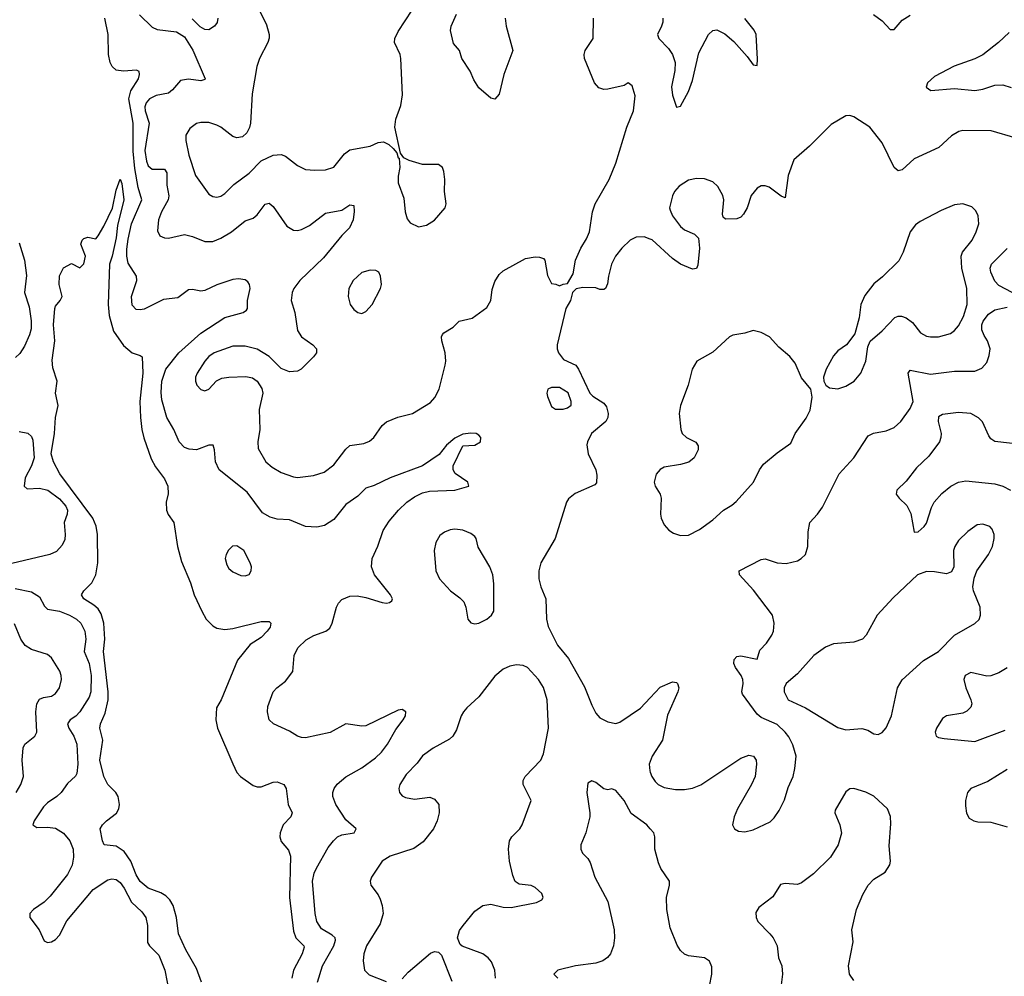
# Model space of a CAD drawing. Header units: inches. Extents: x 1550315 to 1685896, y 510706 to 640504.
# Tile 132 of 256: x 1606872 to 1611757, y 550159 to 554903. Entities that reach past the tile are written whole.
import ezdxf

# ---------------------------------------------------------------- set-up
doc = ezdxf.new("R2010")
doc.units = ezdxf.units.IN
doc.header["$MEASUREMENT"] = 0
doc.layers.add('B6505', color=7, linetype='Continuous')
doc.layers.add('B6515', color=7, linetype='Continuous')

msp = doc.modelspace()

# ---------------------------------------------------------------- linework, layer by layer
at = {"layer": 'B6505', "color": 5}
for points, elevation in [([(1608031.7, 555010), (1608096.4, 554876.4), (1608110.2, 554830), (1608109.3, 554810.7), (1608103.2, 554790), (1608062, 554710), (1608049.2, 554670), (1608025.1, 554534.9), (1608017.1, 554390), (1608012.2, 554367.8), (1607999, 554341), (1607977.5, 554322.5), (1607950, 554317.2), (1607930, 554323.5), (1607870, 554369.8), (1607850, 554380.3), (1607810, 554392.8), (1607770, 554393.5), (1607750, 554388), (1607716.5, 554363.5), (1607696.4, 554330), (1607696.4, 554303.6), (1607711.1, 554230), (1607743.6, 554130), (1607810, 554037.6), (1607830, 554025.3), (1607850, 554021.8), (1607870, 554026.9), (1607890, 554040.8), (1607934.6, 554085.4), (1608010, 554142), (1608070, 554203.2), (1608129.1, 554230.9), (1608170, 554234), (1608190, 554226), (1608250, 554180.3), (1608290, 554160.3), (1608335.6, 554155.6), (1608390, 554158.4), (1608430, 554171.6), (1608482.9, 554237.1), (1608510, 554257.5), (1608610, 554275.2), (1608650, 554292.9), (1608676.3, 554296.3), (1608703, 554283), (1608724.1, 554264.1), (1608742.8, 554242.8), (1608750, 554218), (1608755.3, 554215.3), (1608758, 554170), (1608750, 554126), (1608750, 554094), (1608778, 554018), (1608784.9, 553950), (1608794.6, 553914.6), (1608810, 553894.8), (1608850, 553876), (1608890, 553884), (1608930, 553908), (1608983.6, 553970), (1608987.8, 553990), (1608979.6, 554050), (1608982, 554110), (1608976, 554150), (1608969.2, 554170), (1608950, 554183.7), (1608870, 554185.1), (1608803.9, 554203.9), (1608778, 554218), (1608760.7, 554240.7), (1608732.5, 554370), (1608737.8, 554410), (1608762.8, 554477.2), (1608770.7, 554530), (1608763.5, 554710), (1608759.8, 554730), (1608732, 554790), (1608733.1, 554810), (1608750, 554843.7), (1608818.4, 554950)], 480), ([(1608350.2, 550130), (1608374.2, 550210), (1608430.2, 550310), (1608438.2, 550338.2), (1608436.9, 550350), (1608422.7, 550362.7), (1608370, 550395), (1608345.7, 550430), (1608337.9, 550470), (1608324, 550630), (1608332.6, 550670), (1608344.2, 550695.8), (1608403.2, 550796.8), (1608428.5, 550830), (1608448.4, 550850), (1608470, 550861.1), (1608531, 550870), (1608540.7, 550890), (1608490, 550935.3), (1608439.7, 551010), (1608425.5, 551050), (1608424.9, 551070), (1608431.6, 551090), (1608447.8, 551112.2), (1608490, 551147.4), (1608570, 551193.2), (1608637.5, 551242.5), (1608666.4, 551270), (1608696.5, 551310), (1608737.4, 551382.6), (1608774.9, 551430), (1608786, 551450), (1608787.3, 551470), (1608770, 551481.6), (1608750, 551478), (1608590, 551401.6), (1608570, 551399.3), (1608490, 551410.3), (1608412.9, 551367.1), (1608290, 551341.3), (1608270, 551342.4), (1608251, 551350), (1608210, 551374.9), (1608130.7, 551410), (1608110.3, 551430.3), (1608101.3, 551470), (1608103.6, 551496.4), (1608130.4, 551570), (1608148, 551590), (1608190, 551622.9), (1608226.7, 551670), (1608234.4, 551750), (1608251.5, 551788.4), (1608292.7, 551827.3), (1608331.5, 551848.5), (1608390.2, 551869.8), (1608410, 551885.1), (1608423.1, 551910), (1608443.6, 551990), (1608453.4, 552010), (1608470, 552026.6), (1608510, 552044.5), (1608545.7, 552045.7), (1608590, 552037.2), (1608670, 552012.2), (1608692, 552010), (1608707.1, 552012.9), (1608718.5, 552021.4), (1608722.4, 552030), (1608711.6, 552050), (1608631.5, 552150), (1608617.7, 552190), (1608620.2, 552230), (1608648.2, 552291.8), (1608675.9, 552370), (1608704.4, 552415.6), (1608751, 552470), (1608792.6, 552510), (1608830, 552537.3), (1608870, 552556), (1608904.8, 552564.8), (1609030.8, 552569.2), (1609101, 552590), (1609096, 552610), (1609032, 552652), (1609023.1, 552670), (1609021.7, 552690), (1609070, 552789), (1609130, 552792), (1609158, 552810), (1609159.3, 552830), (1609150, 552842), (1609136, 552850), (1609110, 552852.4), (1609070, 552846.8), (1609030, 552826.8), (1608990, 552792.7), (1608953, 552747), (1608869.8, 552690.2), (1608710, 552631), (1608630, 552592.9), (1608590, 552579.6), (1608550, 552539.6), (1608490, 552498.9), (1608430, 552423.6), (1608384.9, 552395.1), (1608346.6, 552386.6), (1608290, 552388.9), (1608210, 552422.6), (1608150, 552425.3), (1608115.1, 552435.1), (1608076.9, 552456.9), (1608000.3, 552560.3), (1607861.5, 552670), (1607843, 552710), (1607839.2, 552770), (1607832.2, 552792.2), (1607810, 552793.4), (1607750, 552770.2), (1607712.3, 552772.3), (1607690, 552781.7), (1607664, 552810), (1607636.9, 552870), (1607601.5, 552930), (1607578, 553018), (1607574.4, 553054.4), (1607577.9, 553110), (1607596.8, 553170), (1607661.9, 553250), (1607770, 553347.3), (1607890, 553425.8), (1607980.7, 553450), (1607997.3, 553462.7), (1608002.4, 553470), (1608001.5, 553510), (1608014.9, 553570), (1608012.7, 553590), (1608003.4, 553603.4), (1607990, 553612.4), (1607957.4, 553617.4), (1607930, 553614.3), (1607850, 553588.3), (1607790, 553559.1), (1607770, 553556.5), (1607730, 553565.3), (1607710, 553563.7), (1607656.5, 553523.5), (1607584.9, 553515), (1607490, 553467.8), (1607470, 553463.1), (1607450, 553465.3), (1607430, 553487.7), (1607427.2, 553530), (1607453.7, 553610), (1607451, 553630), (1607410, 553695.8), (1607403.3, 553730), (1607404.2, 553764.2), (1607410, 553813.6), (1607427.1, 553890), (1607477.3, 554010), (1607459.9, 554070), (1607443.9, 554163.9), (1607435.5, 554250), (1607435.2, 554390), (1607413, 554510), (1607424.3, 554550), (1607461.6, 554610), (1607467, 554630), (1607465.2, 554645.2), (1607451.5, 554651.5), (1607387, 554647), (1607351.5, 554651.5), (1607330.2, 554670.2), (1607320.9, 554690), (1607313.4, 554730), (1607311.8, 554830), (1607293.9, 554910)], 440), ([(1607466.9, 554926.9), (1607530, 554866), (1607554.4, 554854.4), (1607650, 554842.6), (1607690, 554817.1), (1607731, 554751), (1607792.2, 554610), (1607790, 554605.2), (1607770, 554598.7), (1607710, 554608), (1607670, 554601.5), (1607630, 554554.5), (1607610, 554538.9), (1607550, 554526.3), (1607516.2, 554510), (1607500.1, 554490), (1607493.8, 554470), (1607494.6, 554450), (1607514.1, 554390), (1607493.2, 554253.2), (1607500.7, 554200.7), (1607510, 554178.2), (1607530, 554162), (1607590, 554160.6), (1607602.9, 554142.9), (1607602.1, 554082.1), (1607611.6, 554028.4), (1607609.4, 554010), (1607575, 553950), (1607560.6, 553910), (1607555.3, 553855.3), (1607567.7, 553830), (1607590, 553820.4), (1607610, 553819.5), (1607690, 553837.3), (1607730, 553828), (1607790, 553802.8), (1607830, 553802.3), (1607870, 553819), (1607922.4, 553850), (1607990, 553904.9), (1608030, 553919), (1608050, 553935.6), (1608090, 553987), (1608110, 553993.4), (1608130, 553976), (1608198.2, 553878.2), (1608230, 553859), (1608250, 553857.8), (1608270, 553862), (1608310, 553882), (1608390, 553942.6), (1608470, 553958.7), (1608510, 553984.9), (1608530, 553982), (1608531.8, 553951.8), (1608526.7, 553910), (1608508.5, 553870), (1608470, 553832.4), (1608379.1, 553720.9), (1608261.5, 553610), (1608232, 553570), (1608223.9, 553550), (1608219.1, 553510), (1608236.5, 553450), (1608250, 553362), (1608270.2, 553330.1), (1608326.4, 553290), (1608344.9, 553270), (1608344.9, 553250), (1608330.4, 553230), (1608268, 553170), (1608250, 553160.4), (1608210, 553156.9), (1608170, 553173.6), (1608110, 553231.6), (1608050, 553269.5), (1607990, 553283), (1607930, 553283), (1607836.3, 553250), (1607810, 553232.2), (1607790.3, 553210), (1607752.2, 553150), (1607744.6, 553130), (1607743.7, 553110), (1607750.6, 553090), (1607770, 553068), (1607790, 553062), (1607810, 553070.7), (1607848.3, 553111.7), (1607875.4, 553124.6), (1607910, 553130.4), (1607993.8, 553133.8), (1608027.3, 553127.3), (1608050.3, 553110.3), (1608073.1, 553073.1), (1608078.7, 553050), (1608060.9, 552970), (1608063.9, 552870), (1608054, 552810), (1608055.5, 552775.5), (1608093.4, 552710), (1608124.2, 552684.2), (1608170, 552657.3), (1608230, 552635.3), (1608250, 552632.8), (1608330, 552641.8), (1608382, 552658), (1608430, 552694.6), (1608490, 552772.7), (1608510, 552790.4), (1608579.7, 552800.3), (1608608, 552812), (1608629.7, 552830.3), (1608669.6, 552890), (1608692.3, 552907.8), (1608748, 552932), (1608820.9, 552950), (1608910, 553003.7), (1608931.4, 553028.6), (1608952.3, 553070), (1608982.7, 553190), (1608986, 553210), (1608983.5, 553250), (1608965.7, 553310), (1608965.4, 553330), (1608970, 553340.7), (1608977, 553350), (1609022.3, 553377.8), (1609052.7, 553407.3), (1609117.2, 553422.8), (1609190, 553474.6), (1609208.9, 553510), (1609216.1, 553563.9), (1609230, 553603.8), (1609250, 553639.3), (1609270, 553658), (1609381.8, 553718.2), (1609430, 553727.2), (1609450, 553725.3), (1609470, 553718), (1609478, 553710), (1609490, 553634), (1609510, 553594), (1609531.6, 553591.6), (1609550, 553582), (1609568.4, 553591.6), (1609590, 553594), (1609617.2, 553642.8), (1609629.2, 553710), (1609655.1, 553770), (1609684.4, 553815.6), (1609699.5, 553850), (1609713, 553950), (1609726.9, 553990), (1609796.4, 554110), (1609829.7, 554190.3), (1609884.2, 554370), (1609916.8, 554450), (1609924.7, 554524.7), (1609910, 554574), (1609890, 554589.2), (1609870, 554576), (1609790, 554557.6), (1609770, 554556.9), (1609745.3, 554565.3), (1609723.5, 554590), (1609674, 554710), (1609672.6, 554730), (1609678, 554750), (1609716.3, 554810), (1609718.3, 554910)], 460), ([(1607855.3, 554910), (1607851.7, 554888.3), (1607839.1, 554870), (1607810, 554852), (1607790, 554854), (1607767, 554867), (1607727.3, 554907.3)], 460), ([(1609279.7, 554910), (1609286.2, 554870), (1609318.7, 554750), (1609273.8, 554630), (1609250, 554534), (1609230, 554508.7), (1609210, 554513.2), (1609150, 554564.2), (1609124.9, 554604.9), (1609106.7, 554646.7), (1609066, 554710), (1609054, 554750), (1609023.9, 554783.9), (1609009.7, 554849.7), (1609012.8, 554870), (1609039.7, 554930)], 460), ([(1607774.6, 550130), (1607750, 550197.2), (1607695.7, 550290), (1607660.2, 550370), (1607650.6, 550450), (1607633.4, 550510), (1607617.8, 550537.8), (1607597.9, 550557.9), (1607572.6, 550572.6), (1607510, 550596.4), (1607470, 550628.2), (1607450, 550662.5), (1607423.6, 550730), (1607390, 550777.7), (1607350, 550803.4), (1607291, 550811), (1607282.5, 550830), (1607271.5, 550890), (1607283.6, 550910), (1607303.6, 550930), (1607351.8, 550968.2), (1607363.5, 550990), (1607367.2, 551010), (1607361.1, 551050), (1607348.9, 551070), (1607310, 551110.7), (1607290, 551149.8), (1607269.5, 551230), (1607284.3, 551330), (1607270.6, 551390), (1607272.8, 551410), (1607296.8, 551463.2), (1607311, 551530), (1607310.3, 551570.3), (1607287.6, 551770), (1607295.1, 551830), (1607288.8, 551910), (1607275.6, 551955.6), (1607260.7, 551980.7), (1607239.8, 551999.8), (1607189.7, 552030), (1607178.7, 552050), (1607189.6, 552070), (1607230, 552110.3), (1607249.9, 552150.1), (1607260.2, 552210), (1607258.6, 552350), (1607251.3, 552391.3), (1607235.7, 552430), (1607070.6, 552650), (1607039.8, 552710), (1607029, 552749), (1607044.9, 552850), (1607049.7, 552930.3), (1607062.9, 552990), (1607049.6, 553050), (1607057.6, 553110), (1607036.6, 553176.6), (1607034, 553214), (1607047.2, 553310), (1607039.3, 553390), (1607046.4, 553470), (1607050, 553482.8), (1607073.2, 553510), (1607082.7, 553530), (1607068.2, 553590), (1607070, 553632), (1607090, 553672), (1607130, 553694), (1607170, 553672), (1607190, 553692), (1607199, 553730), (1607175.3, 553790), (1607182, 553810), (1607190, 553818), (1607210, 553824.7), (1607250, 553816), (1607261.2, 553830), (1607290, 553878.8), (1607331.8, 553968.2), (1607350, 554058), (1607370, 554112), (1607379.3, 554090), (1607388.9, 554010), (1607357.8, 553882.2), (1607350, 553820.9), (1607330.6, 553730.5), (1607318, 553690), (1607310.5, 553490), (1607315.9, 553435.9), (1607338.3, 553358.3), (1607387.3, 553287.3), (1607430, 553250.4), (1607470, 553238), (1607479.1, 553230), (1607482.8, 553150), (1607468.1, 553010), (1607471.1, 552930), (1607478.7, 552870), (1607488.4, 552828.4), (1607524.4, 552724.4), (1607546, 552686), (1607590, 552626.5), (1607606.4, 552590), (1607609.3, 552550.7), (1607599.5, 552510), (1607601.1, 552470), (1607609.1, 552449.1), (1607636.5, 552410), (1607655.2, 552290), (1607675.6, 552215.6), (1607719.1, 552110), (1607738, 552050), (1607775.2, 551970), (1607798, 551930), (1607830, 551897.3), (1607850, 551885.8), (1607890, 551878.4), (1607930, 551883.2), (1608070, 551918.9), (1608110, 551918.8), (1608117.3, 551910), (1608114.4, 551890), (1608100.4, 551870), (1608070, 551839.7), (1608015.6, 551804.4), (1607953.4, 551726.6), (1607870.9, 551529.1), (1607849.2, 551490), (1607845.4, 551430), (1607853.6, 551390), (1607930, 551212.7), (1607950.2, 551170), (1607967.7, 551150), (1608030, 551105.3), (1608050, 551097.6), (1608070, 551098.2), (1608130, 551122), (1608150, 551123.1), (1608182, 551110), (1608194.9, 551090), (1608204.4, 551010), (1608223.6, 550970), (1608218, 550950), (1608179.6, 550910), (1608163.6, 550870), (1608162.8, 550850), (1608170, 550827.2), (1608205.1, 550785.1), (1608214.9, 550754.9), (1608210.6, 550550), (1608230, 550383), (1608242, 550350), (1608282.2, 550310), (1608282.6, 550302.6), (1608273.9, 550270), (1608230.7, 550190), (1608222.7, 550150)], 420), ([(1606870, 553796.3), (1606895.7, 553710), (1606905.6, 553634.4), (1606896.2, 553550), (1606919, 553479), (1606929.2, 553410), (1606928.4, 553370), (1606920.8, 553339.2), (1606896.1, 553283.9), (1606872.8, 553247.2), (1606852, 553228)], 440), ([(1610000, 553814.8), (1609970, 553825.7), (1609930, 553823.5), (1609901.3, 553810), (1609858.7, 553770), (1609827, 553730), (1609808.7, 553690), (1609792.4, 553630), (1609787.7, 553592.3), (1609778, 553570), (1609770, 553565.2), (1609750, 553565.2), (1609730, 553572.7), (1609666, 553574), (1609632, 553568), (1609614, 553550), (1609604.7, 553510), (1609581, 553470), (1609538, 553290), (1609538, 553270), (1609544.9, 553250), (1609570, 553217.3), (1609631, 553190), (1609644.7, 553170), (1609701, 553050), (1609715.5, 553035.5), (1609770, 553001), (1609782.5, 552982.5), (1609792.2, 552950), (1609790.3, 552930), (1609780.5, 552910), (1609708.8, 552851.2), (1609688.2, 552810), (1609685.1, 552794.9), (1609692.7, 552750), (1609730.4, 552669.6), (1609735.8, 552644.2), (1609733.7, 552606.3), (1609724.5, 552595.5), (1609627.1, 552552.9), (1609594, 552526), (1609584.9, 552510), (1609528.7, 552330), (1609456.9, 552210), (1609447.5, 552170), (1609446.9, 552130), (1609456.9, 552090), (1609481.7, 552030), (1609484.9, 551930), (1609494.1, 551894.1), (1609540.7, 551800.7), (1609594.8, 551734.8), (1609674, 551594), (1609710, 551503), (1609730, 551464.4), (1609750, 551441.3), (1609790, 551420.4), (1609830, 551412.4), (1609850, 551418.7), (1609951.4, 551488.6), (1610000, 551539.6)], 460), ([(1606870, 552860.7), (1606912.1, 552852.1), (1606930, 552835.6), (1606937.3, 552817.3), (1606944.5, 552730), (1606931.6, 552690), (1606899.2, 552630), (1606894.8, 552590), (1606910, 552575.6), (1606970, 552579.5), (1607012.4, 552570), (1607070, 552526), (1607100.8, 552490), (1607109.9, 552470), (1607108.2, 552450), (1607093.2, 552410), (1607098.2, 552350), (1607095.8, 552324.2), (1607083.5, 552296.5), (1607054.2, 552265.8), (1607021.2, 552250), (1606833.8, 552206.2)], 440), ([(1606850, 552081.7), (1606930, 552064.7), (1606970, 552041.1), (1606995, 551995), (1607010, 551978.8), (1607070, 551969.8), (1607118.7, 551950), (1607153.7, 551930), (1607174.8, 551910), (1607195.2, 551870), (1607200.9, 551830), (1607191.8, 551770), (1607216.4, 551710), (1607226, 551650), (1607224.5, 551570), (1607216.7, 551543.3), (1607170.6, 551470), (1607150, 551448.5), (1607123.1, 551430), (1607109.8, 551410), (1607115.4, 551390), (1607141.1, 551350), (1607155.9, 551310), (1607160.7, 551210), (1607155.5, 551164.5), (1607148.5, 551151.5), (1607110, 551114.9), (1607078, 551070), (1607056.8, 551050), (1607010, 551019.5), (1606990, 550998.6), (1606943.7, 550930), (1606937.7, 550910), (1606956.5, 550896.5), (1607010, 550898.7), (1607050, 550892.7), (1607090, 550868.9), (1607120.2, 550830), (1607137.7, 550790), (1607139.8, 550750), (1607132.1, 550710), (1607110, 550664.4), (1607023.1, 550556.9), (1606993.4, 550526.6), (1606940.7, 550490), (1606922.9, 550470), (1606922.9, 550450), (1606969.6, 550390), (1606994.2, 550334.2), (1607010, 550326.6), (1607030, 550329.6), (1607050, 550342), (1607070, 550362.6), (1607106.2, 550433.8), (1607237.2, 550590), (1607310, 550636.8), (1607330, 550641.8), (1607350, 550638.4), (1607370, 550624.2), (1607390, 550596.4), (1607427, 550527), (1607477.8, 550477.8), (1607497.2, 550450), (1607506, 550410), (1607507, 550327), (1607516.4, 550310), (1607563, 550263), (1607592.2, 550190), (1607615.5, 550070)], 440), ([(1606854.3, 551070), (1606878.3, 551110), (1606891.1, 551150), (1606884, 551230), (1606890, 551291), (1606898.4, 551310), (1606948, 551350), (1606957.6, 551370), (1606951.5, 551470), (1606957.7, 551510), (1606970, 551532.8), (1606990, 551541.3), (1607030, 551548.1), (1607050, 551561.7), (1607069.8, 551590), (1607078.8, 551630), (1607078.7, 551650), (1607071.5, 551671.5), (1607030, 551737.4), (1607010, 551755.1), (1606930, 551779.4), (1606899.9, 551799.9), (1606878.5, 551830), (1606845.9, 551905.9)], 460), ([(1609232, 550150), (1609228.4, 550190), (1609212.8, 550230), (1609196.2, 550250), (1609170, 550269.6), (1609067.5, 550307.5), (1609056.6, 550316.6), (1609043.7, 550350), (1609054.2, 550385.8), (1609071.6, 550410), (1609130, 550482), (1609170, 550510.3), (1609210, 550516.4), (1609270, 550501.3), (1609310, 550499.5), (1609435.5, 550524.5), (1609462, 550538), (1609468.7, 550550), (1609462, 550570), (1609430, 550599.3), (1609410, 550609.2), (1609350, 550616), (1609330, 550629.2), (1609318, 550658), (1609302, 550730), (1609297.6, 550790), (1609302.3, 550830), (1609312.8, 550850), (1609353.3, 550890), (1609364.7, 550910), (1609409.5, 551030), (1609369.7, 551110), (1609369.6, 551130), (1609379.6, 551150), (1609457.3, 551230), (1609470, 551262.8), (1609496.1, 551390), (1609488.3, 551530), (1609470.9, 551590.9), (1609445.6, 551630), (1609391.8, 551690), (1609370, 551699.7), (1609336.7, 551703.3), (1609303.4, 551696.6), (1609270, 551681.6), (1609230, 551647.6), (1609150, 551544.2), (1609090.4, 551490), (1609074.4, 551470), (1609062.6, 551450), (1609039.3, 551380.7), (1609020.5, 551350), (1609004.6, 551335.4), (1608923, 551290), (1608870, 551251.3), (1608844, 551216), (1608790, 551159.6), (1608757.6, 551110), (1608752.7, 551090), (1608756.3, 551070), (1608770, 551054), (1608785.7, 551045.7), (1608830, 551038), (1608906.4, 551046.4), (1608930, 551037.1), (1608952.2, 551010), (1608953.7, 550970), (1608943.1, 550930), (1608924.4, 550890), (1608873.7, 550826.3), (1608826.9, 550793.1), (1608710, 550754.8), (1608670.4, 550730), (1608618, 550650), (1608610.5, 550630), (1608613.4, 550610), (1608650, 550563), (1608660.8, 550540.8), (1608670.2, 550510), (1608674.5, 550470), (1608660.5, 550419.5), (1608591.8, 550310), (1608578.9, 550270), (1608575.9, 550235.9), (1608582.4, 550190), (1608605.4, 550165.4), (1608690, 550133.4)], 460), ([(1610000, 551224.3), (1609994.9, 551210), (1609997.8, 551177.8), (1610000, 551171.6)], 460), ([(1610000, 550890.2), (1609983, 550910), (1609906.3, 550966.3), (1609870.3, 551030), (1609830, 551080.5), (1609810, 551088.2), (1609790, 551083.8), (1609770, 551088.2), (1609730, 551120.5), (1609710, 551128), (1609690, 551116), (1609684.8, 551070), (1609701.2, 550970), (1609699.8, 550950), (1609680.5, 550870), (1609655.1, 550810), (1609656.2, 550790), (1609663.7, 550770), (1609690, 550743.7), (1609702.9, 550722.9), (1609724.5, 550650), (1609790.5, 550530), (1609821.2, 550390), (1609822.9, 550350), (1609817.7, 550310), (1609803.1, 550270), (1609788.2, 550251.8), (1609764.5, 550235.5), (1609730, 550223.6), (1609628.7, 550210), (1609542, 550190), (1609521.2, 550170), (1609541.2, 550150)], 440), ([(1608770, 550147), (1608800, 550180), (1608910, 550273.4), (1608930, 550282.4), (1608950, 550279.1), (1608964.4, 550264.4), (1609015.1, 550135.1)], 460)]:
    msp.add_lwpolyline(points, dxfattribs=dict(at, elevation=elevation))
for points, elevation in [([(1608610, 553660.7), (1608570, 553649.6), (1608526.7, 553610), (1608504.9, 553570), (1608501.6, 553530), (1608510.8, 553490), (1608530, 553466), (1608550, 553451.3), (1608570, 553446), (1608590, 553456), (1608621.2, 553490), (1608662.7, 553570), (1608666.6, 553590), (1608662.7, 553630), (1608654, 553650), (1608638.4, 553658.4)], 480), ([(1609550, 553079), (1609510, 553079), (1609492, 553070), (1609487.7, 553050), (1609490, 553034), (1609510, 552984.7), (1609530, 552971), (1609568.9, 552971.1), (1609590, 552978), (1609608.4, 552991.6), (1609608.7, 553010), (1609592.9, 553052.9)], 460), ([(1609030, 552376.9), (1609007, 552373), (1608979, 552361), (1608955.8, 552344.2), (1608937.1, 552310), (1608928.5, 552270), (1608936.4, 552170), (1608954.4, 552130), (1609010, 552070.4), (1609055.8, 552035.8), (1609075.1, 552015.1), (1609084.9, 551990), (1609094.8, 551930), (1609110, 551911), (1609130, 551906.8), (1609150, 551910.7), (1609190, 551930.6), (1609213.2, 551950), (1609223.7, 551970), (1609224.4, 552104.4), (1609219.6, 552150), (1609205.1, 552190), (1609146.9, 552286.9), (1609136.9, 552330), (1609130, 552339.5), (1609110, 552354.7), (1609070, 552371.3)], 460), ([(1607950, 552293.3), (1607927.4, 552292.6), (1607907.4, 552272.6), (1607895.8, 552250), (1607892, 552230), (1607899.4, 552199.4), (1607910, 552180.5), (1607930, 552163.8), (1607970, 552146), (1607990, 552144.9), (1608010, 552151), (1608020.9, 552170), (1608022, 552190), (1608016.2, 552210), (1607983.7, 552270)], 440)]:
    msp.add_lwpolyline(points, close=True, dxfattribs=dict(at, elevation=elevation))
at = {"layer": 'B6515', "color": 5}
for points, elevation in [([(1610062.3, 554910), (1610062.7, 554890), (1610056.4, 554870), (1610036.9, 554830), (1610042, 554810), (1610090, 554760.4), (1610110, 554729.7), (1610123.6, 554690), (1610122.8, 554650), (1610105.4, 554570), (1610110, 554529), (1610130, 554469.3), (1610150, 554473.2), (1610190, 554547), (1610210, 554600.7), (1610241.3, 554738.7), (1610289.1, 554830), (1610310, 554848.4), (1610330, 554851.8), (1610370, 554831.8), (1610414.1, 554794.1), (1610480.2, 554720.2), (1610510, 554678.4), (1610530, 554675.3), (1610532.5, 554707.5), (1610524.9, 554830), (1610516.4, 554850), (1610470, 554907.8)], 440), ([(1611108.3, 554928.3), (1611150, 554896.9), (1611190, 554854.5), (1611210, 554854.5), (1611250, 554900.5), (1611290, 554925.1)], 440), ([(1611781, 554839), (1611727.7, 554790), (1611650, 554728.4), (1611610, 554708.4), (1611507.6, 554672.4), (1611410, 554621.7), (1611375.6, 554590), (1611368.1, 554568.1), (1611391.7, 554551.7), (1611510, 554560.9), (1611610, 554551.7), (1611650, 554557.8), (1611710, 554577.4), (1611750, 554579.3), (1611790, 554565.7)], 440), ([(1611814.7, 554314.7), (1611690.7, 554350.7), (1611550, 554352.6), (1611531.6, 554348.4), (1611493.9, 554326.1), (1611432, 554268), (1611310, 554212.2), (1611250, 554158), (1611230, 554153.3), (1611210, 554169.5), (1611150, 554292.3), (1611090, 554369.6), (1611010, 554420.7), (1610990, 554427), (1610970, 554426.6), (1610896.9, 554383.1), (1610790, 554275.1), (1610712.4, 554207.6), (1610684.3, 554130), (1610670, 554019), (1610650, 554027), (1610590, 554071.3), (1610570, 554078.4), (1610550, 554078.4), (1610530, 554066.6), (1610500.5, 554030), (1610480.4, 553970), (1610462.3, 553937.7), (1610450, 553923.7), (1610430, 553915.1), (1610374, 553914), (1610362.7, 553922.7), (1610359, 553939), (1610364.5, 554010), (1610359.6, 554030), (1610335.2, 554075.2), (1610310, 554098.4), (1610270, 554113.3), (1610230, 554115.1), (1610190, 554106.6), (1610142.9, 554077.1), (1610120.5, 554050), (1610110, 554028.7), (1610096.3, 553970), (1610098.5, 553958.5), (1610110.7, 553930), (1610150, 553877.3), (1610170, 553860.7), (1610219.1, 553839.1), (1610239.1, 553819.1), (1610244.9, 553770), (1610235.5, 553684.5), (1610230, 553669), (1610210, 553666), (1610149.7, 553689.7), (1610110, 553718), (1610010, 553811.1), (1610000, 553814.8)], 460), ([(1611795.1, 553550), (1611730, 553583.9), (1611710, 553605.4), (1611689.8, 553650), (1611686.8, 553670), (1611692.3, 553690), (1611771.5, 553768.5)], 460), ([(1610000, 551171.6), (1610007.7, 551150), (1610024.1, 551124.1), (1610039.3, 551110), (1610070, 551095.8), (1610125.8, 551085.8), (1610170, 551085.6), (1610210, 551092), (1610251.1, 551108.9), (1610450, 551240.3), (1610490, 551255.3), (1610513, 551250), (1610525.3, 551230), (1610527.6, 551210), (1610520.2, 551150), (1610502.4, 551110), (1610432.4, 550990), (1610416, 550950), (1610408.5, 550910), (1610417.3, 550890), (1610438, 550878), (1610470, 550875.8), (1610510, 550885.7), (1610594.5, 550925.5), (1610615.2, 550944.8), (1610639.4, 550980.6), (1610666.1, 551033.8), (1610684.9, 551095.1), (1610708.4, 551150), (1610717.7, 551190), (1610723.5, 551250), (1610707, 551307), (1610687, 551347), (1610669.7, 551369.7), (1610630, 551407), (1610550, 551442), (1610530, 551458), (1610457.7, 551557.7), (1610454.7, 551570), (1610461, 551610), (1610459.2, 551630), (1610450.7, 551650.7), (1610423, 551690), (1610415.1, 551710), (1610417, 551730), (1610430, 551744.9), (1610450, 551748.5), (1610530, 551731), (1610544.4, 551775.6), (1610576.2, 551810), (1610603.6, 551850), (1610611.6, 551870), (1610615.1, 551910), (1610607, 551950), (1610512.9, 552072.9), (1610443.7, 552150), (1610441.2, 552170), (1610550, 552226.4), (1610570, 552228.4), (1610630, 552208.5), (1610674.7, 552205.3), (1610730, 552218.8), (1610749.5, 552230.5), (1610769.5, 552250.5), (1610782, 552290), (1610782.8, 552362.8), (1610791, 552410), (1610830, 552450.3), (1610855, 552485), (1610938, 552650), (1611010.7, 552730), (1611080.6, 552839.4), (1611107.1, 552852.9), (1611170, 552863.7), (1611210, 552881.1), (1611243.5, 552910), (1611290, 552973.7), (1611304, 553010), (1611279.1, 553150), (1611290, 553164.9), (1611390, 553145.4), (1611510, 553160.2), (1611610, 553159.7), (1611645.8, 553174.2), (1611670, 553202.4), (1611682.1, 553237.9), (1611685.7, 553270), (1611673.6, 553310), (1611655.9, 553335.9), (1611644.5, 553364.5), (1611645.3, 553390), (1611652, 553408), (1611678.3, 553441.7), (1611710, 553463.7), (1611770, 553477.4)], 460), ([(1611970, 552780.9), (1611710, 552811.3), (1611690, 552824.9), (1611679.4, 552839.4), (1611647.7, 552907.7), (1611628.3, 552928.3), (1611590, 552950.3), (1611530, 552955.3), (1611450, 552944.9), (1611430, 552932.4), (1611428.9, 552910), (1611443.5, 552850), (1611442.3, 552830), (1611434.3, 552810), (1611381.3, 552738.7), (1611320.3, 552679.7), (1611270, 552613.7), (1611222.9, 552570), (1611220.5, 552550), (1611235.1, 552530), (1611273.6, 552493.6), (1611293.6, 552453.6), (1611310, 552362), (1611330, 552362.7), (1611358.4, 552390), (1611370, 552406.6), (1611395.7, 552484.3), (1611409.1, 552510), (1611447.2, 552552.8), (1611490.9, 552589.1), (1611530, 552609.2), (1611565, 552615), (1611710, 552600.3), (1611749.8, 552590), (1611787.2, 552570)], 440), ([(1611770, 551688.6), (1611730, 551663.2), (1611690, 551648.7), (1611670, 551647.2), (1611590, 551664.9), (1611562.9, 551650), (1611555.1, 551630), (1611566, 551590), (1611591, 551530), (1611596, 551510), (1611590, 551494), (1611570, 551473.4), (1611550, 551463.1), (1611470, 551450.7), (1611450, 551437.3), (1611419.6, 551390), (1611414, 551370), (1611419.3, 551350), (1611430, 551342.9), (1611457.7, 551337.7), (1611610, 551323.1), (1611760.1, 551379.9)], 440), ([(1610000, 551539.6), (1610050, 551592), (1610110, 551619.3), (1610130, 551616.3), (1610135.5, 551610), (1610141.3, 551590), (1610137.4, 551570), (1610086.1, 551453.9), (1610061.6, 551330), (1610009.1, 551250), (1610000, 551224.3)], 460), ([(1611770, 551183.6), (1611674.7, 551125.3), (1611591, 551090), (1611574, 551070), (1611564.4, 551030), (1611564.1, 551004.1), (1611568.2, 550968.2), (1611582.8, 550942.8), (1611604.7, 550930), (1611625.1, 550925.1), (1611690, 550922.4), (1611770, 550900.4)], 460), ([(1611010, 550138), (1610989.3, 550169.3), (1610983.5, 550210), (1611006.5, 550330), (1611000.9, 550390), (1611023.2, 550490), (1611054.9, 550565.1), (1611081.7, 550610), (1611110, 550639.7), (1611164.8, 550675.2), (1611188.7, 550711.3), (1611192.4, 550730), (1611186.1, 550806.1), (1611194.4, 550914.4), (1611191.7, 550951.7), (1611177.1, 550990), (1611110, 551052.7), (1611070, 551072.7), (1611010, 551090.4), (1610990, 551088), (1610970, 551074), (1610917.5, 550982.5), (1610915.1, 550970), (1610940.5, 550910), (1610948.2, 550868.2), (1610932, 550810), (1610894.4, 550750), (1610810, 550666.5), (1610750, 550622.4), (1610730, 550614.4), (1610670, 550619.5), (1610646, 550614), (1610607.7, 550552.3), (1610539.3, 550500.7), (1610524.2, 550475.8), (1610525.1, 550450), (1610533.3, 550430), (1610593.6, 550370), (1610610, 550349.3), (1610629.6, 550310), (1610636.9, 550250), (1610652.4, 550210), (1610656.8, 550170), (1610650, 550116)], 440), ([(1610293.4, 550110), (1610305.2, 550170), (1610306, 550206), (1610294.2, 550234.2), (1610270, 550250.3), (1610190, 550260.3), (1610170, 550268.7), (1610150, 550286.7), (1610133.7, 550313.7), (1610099.3, 550399.3), (1610082.3, 550490), (1610081.3, 550550), (1610095.8, 550610), (1610096.4, 550630), (1610053, 550693), (1610041.3, 550721.3), (1610022.6, 550790), (1610023, 550850), (1610017.3, 550870), (1610000, 550890.2)], 440)]:
    msp.add_lwpolyline(points, dxfattribs=dict(at, elevation=elevation))
for points, elevation in [([(1611550, 553989.6), (1611510, 553984.2), (1611443, 553957), (1611338.5, 553901.4), (1611315.2, 553884.7), (1611290.2, 553849.8), (1611254.6, 553750), (1611232.7, 553707.3), (1611152.7, 553627.3), (1611110, 553592.3), (1611064.8, 553535.2), (1611044.4, 553490), (1611036.1, 553423.9), (1611014.4, 553345.6), (1610974, 553290), (1610930, 553260.5), (1610910, 553236.2), (1610873.1, 553170), (1610859.5, 553130), (1610860.5, 553110), (1610870.4, 553090.4), (1610890, 553077.1), (1610930, 553072), (1610970, 553085.3), (1611011.8, 553110), (1611045.1, 553150), (1611069.4, 553209.4), (1611080.1, 553279.9), (1611091.7, 553308.3), (1611150, 553359.3), (1611214.1, 553425.9), (1611230, 553433.1), (1611247, 553433), (1611270, 553424), (1611300.7, 553400.7), (1611340.3, 553350), (1611370, 553333.8), (1611390, 553329.1), (1611430, 553330.2), (1611490, 553347.1), (1611510, 553361.5), (1611530, 553384.9), (1611554.7, 553430), (1611571.9, 553490), (1611570.6, 553570), (1611545.6, 553670), (1611542, 553730), (1611549.9, 553750.1), (1611597.7, 553810), (1611617.4, 553850), (1611629.6, 553890), (1611627, 553930), (1611615.1, 553955.1), (1611594.9, 553974.9)], 480), ([(1610510, 553360.5), (1610470, 553348), (1610410, 553337.4), (1610394, 553330), (1610310, 553254.7), (1610230.6, 553210), (1610208.5, 553170), (1610188.4, 553090), (1610150, 552989), (1610143.7, 552950), (1610152, 552870), (1610158.4, 552850), (1610180.7, 552830), (1610227, 552807), (1610238, 552790), (1610238.4, 552770), (1610218.4, 552730), (1610191.2, 552708.8), (1610150, 552696), (1610070, 552683.5), (1610048.6, 552671.4), (1610030, 552649.3), (1610020.2, 552610), (1610024.9, 552590), (1610048.7, 552550), (1610054.9, 552530), (1610050.3, 552450), (1610054, 552430), (1610070, 552397.3), (1610091.6, 552371.6), (1610115.8, 552355.8), (1610150, 552345.3), (1610190, 552347), (1610244.9, 552375.1), (1610310, 552422), (1610362.9, 552470), (1610405.3, 552494.7), (1610426.5, 552513.5), (1610511.8, 552610), (1610542, 552670), (1610562.3, 552697.7), (1610630, 552754.9), (1610698, 552802), (1610719.6, 552850), (1610773.5, 552926.5), (1610793.4, 552966.6), (1610802.6, 553030), (1610797, 553070), (1610750, 553126), (1610718.9, 553198.9), (1610692.4, 553232.4), (1610638, 553278), (1610592.3, 553330), (1610550, 553351.3)], 480), ([(1611650, 552400.7), (1611622.3, 552397.7), (1611575.6, 552364.4), (1611530, 552320.7), (1611510.3, 552290), (1611504.9, 552270), (1611506, 552190), (1611495.2, 552164.8), (1611470, 552154.7), (1611410, 552164.8), (1611370, 552166), (1611326.7, 552150), (1611205, 552035), (1611126.5, 551950), (1611071.4, 551850), (1611053.4, 551830), (1611010, 551815.3), (1610910, 551808), (1610870, 551791.6), (1610812.4, 551750), (1610730, 551658.3), (1610674, 551610), (1610664.7, 551590), (1610664.7, 551570), (1610684.7, 551530), (1610770, 551490.5), (1610930, 551392), (1610970, 551381.8), (1611050, 551387.8), (1611079.1, 551379.1), (1611110, 551361.6), (1611130, 551358), (1611150, 551368), (1611170, 551390.7), (1611197.4, 551450), (1611226.4, 551590), (1611250, 551628.9), (1611355.7, 551724.3), (1611430, 551770.2), (1611509.7, 551850), (1611611.1, 551908.9), (1611631.3, 551928.7), (1611638.7, 551950), (1611636.8, 551990), (1611603.5, 552070), (1611599.8, 552090), (1611607.4, 552132.6), (1611620.5, 552170), (1611678.9, 552250), (1611697.4, 552290), (1611706, 552330), (1611705.6, 552350), (1611695.6, 552375.6), (1611684, 552390)], 460)]:
    msp.add_lwpolyline(points, close=True, dxfattribs=dict(at, elevation=elevation))

doc.saveas('drawing.dxf')
